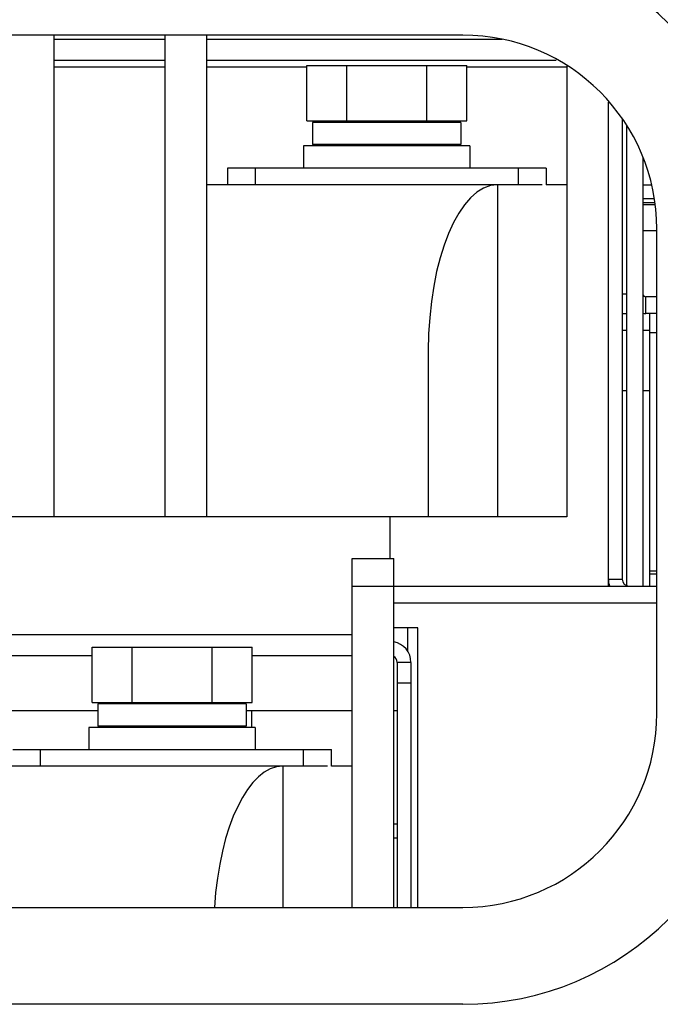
# Model space of a CAD drawing. Header units: millimetres. Extents: x 1117 to 38156, y -1945 to 7303.
# Tile 253 of 256: x 8896 to 8943, y 1128 to 1199. Entities that reach past the tile are written whole.
import ezdxf

# ---------------------------------------------------------------- set-up
doc = ezdxf.new("R2010")
doc.units = ezdxf.units.MM

msp = doc.modelspace()

# ---------------------------------------------------------------- linework, layer by layer
at = {"color": 7, "linetype": 'Continuous'}
for p, q in [((8928.433, 1197.816), (8763.433, 1197.816)), ((8898.933, 1163.016), (8898.933, 1197.816)), ((8906.933, 1163.016), (8906.933, 1197.816)), ((8909.933, 1163.016), (8909.933, 1197.816)), ((8898.933, 1197.516), (8906.933, 1197.516)), ((8909.933, 1197.516), (8931.267, 1197.516)), ((8898.933, 1196.016), (8906.933, 1196.016)), ((8898.933, 1195.516), (8906.933, 1195.516)), ((8909.933, 1196.016), (8935.164, 1196.016)), ((8909.933, 1195.516), (8917.16, 1195.516)), ((8917.16, 1195.616), (8928.707, 1195.616)), ((8917.16, 1191.616), (8917.16, 1195.616)), ((8920.046, 1191.616), (8920.046, 1195.616)), ((8925.82, 1191.616), (8925.82, 1195.616)), ((8928.707, 1191.616), (8928.707, 1195.616)), ((8928.707, 1195.516), (8935.933, 1195.516)), ((8935.933, 1195.606), (8935.933, 1163.016)), ((8938.933, 1158.016), (8938.933, 1192.984)), ((8917.16, 1191.616), (8928.707, 1191.616)), ((8928.283, 1191.516), (8917.583, 1191.516)), ((8917.583, 1191.516), (8917.583, 1189.916)), ((8919.933, 1191.516), (8919.933, 1191.616)), ((8925.933, 1191.516), (8925.933, 1191.616)), ((8928.283, 1191.516), (8928.283, 1189.916)), ((8939.933, 1191.766), (8939.933, 1158.516)), ((8940.233, 1191.296), (8940.233, 1158.064)), ((8928.933, 1189.816), (8916.933, 1189.816)), ((8916.933, 1189.816), (8916.933, 1188.216)), ((8928.283, 1189.916), (8917.583, 1189.916)), ((8919.933, 1189.816), (8919.933, 1189.916)), ((8925.933, 1189.816), (8925.933, 1189.916)), ((8928.933, 1189.816), (8928.933, 1188.216)), ((8941.433, 1188.958), (8941.433, 1158.016)), ((8934.433, 1188.216), (8911.433, 1188.216)), ((8911.433, 1188.216), (8911.433, 1187.016)), ((8913.433, 1188.216), (8913.433, 1187.016)), ((8932.433, 1188.216), (8932.433, 1187.016)), ((8934.433, 1188.216), (8934.433, 1187.016)), ((8911.701, 1187.016), (8909.933, 1187.016)), ((8934.165, 1187.016), (8911.701, 1187.016)), ((8930.933, 1187.016), (8930.933, 1163.016)), ((8935.933, 1187.016), (8934.433, 1187.016)), ((8941.433, 1187.008), (8942.025, 1187.008)), ((8941.433, 1186.016), (8942.216, 1186.016)), ((8942.246, 1185.716), (8941.433, 1185.716)), ((8941.433, 1185.58), (8942.259, 1185.58)), ((8941.433, 1183.716), (8942.433, 1183.716)), ((8942.433, 1148.816), (8942.433, 1183.816)), ((8940.233, 1179.116), (8939.933, 1179.116)), ((8942.433, 1178.916), (8941.633, 1178.916)), ((8941.633, 1177.716), (8941.633, 1178.916)), ((8939.933, 1177.716), (8940.233, 1177.716)), ((8942.433, 1177.716), (8941.633, 1177.716)), ((8941.933, 1158.016), (8941.933, 1177.716)), ((8939.933, 1176.516), (8940.233, 1176.516)), ((8941.433, 1176.516), (8941.933, 1176.516)), ((8942.433, 1176.316), (8941.933, 1176.316)), ((8925.933, 1175.016), (8925.933, 1163.016)), ((8940.233, 1172.116), (8939.933, 1172.116)), ((8941.933, 1172.116), (8941.433, 1172.116)), ((8935.933, 1163.016), (8789.933, 1163.016)), ((8923.183, 1160.016), (8923.183, 1163.016)), ((8920.433, 1160.016), (8923.433, 1160.016)), ((8920.433, 1134.816), (8920.433, 1160.016)), ((8923.433, 1134.816), (8923.433, 1160.016)), ((8938.933, 1158.516), (8939.933, 1158.516)), ((8941.933, 1159.116), (8942.433, 1159.116)), ((8941.933, 1158.916), (8942.433, 1158.916)), ((8920.433, 1158.016), (8923.433, 1158.016)), ((8923.433, 1158.016), (8942.433, 1158.016)), ((8923.433, 1156.816), (8942.433, 1156.816)), ((8925.183, 1155.016), (8923.433, 1155.016)), ((8924.433, 1155.016), (8924.433, 1153.327)), ((8925.183, 1134.816), (8925.183, 1155.016)), ((8894.433, 1154.516), (8920.433, 1154.516)), ((8901.66, 1153.616), (8913.207, 1153.616)), ((8901.66, 1149.616), (8901.66, 1153.616)), ((8904.546, 1149.616), (8904.546, 1153.616)), ((8910.32, 1149.616), (8910.32, 1153.616)), ((8913.207, 1149.616), (8913.207, 1153.616)), ((8894.433, 1153.016), (8901.66, 1153.016)), ((8913.207, 1153.016), (8920.433, 1153.016)), ((8924.683, 1152.516), (8923.683, 1152.516)), ((8923.683, 1152.516), (8923.683, 1134.816)), ((8924.683, 1152.516), (8924.683, 1134.816)), ((8924.683, 1151.016), (8923.683, 1151.016)), ((8901.66, 1149.616), (8913.207, 1149.616)), ((8912.783, 1149.516), (8902.083, 1149.516)), ((8902.083, 1149.516), (8902.083, 1147.916)), ((8904.433, 1149.516), (8904.433, 1149.616)), ((8910.433, 1149.516), (8910.433, 1149.616)), ((8912.783, 1149.516), (8912.783, 1147.916)), ((8902.083, 1149.016), (8894.433, 1149.016)), ((8920.433, 1149.016), (8912.783, 1149.016)), ((8913.183, 1147.816), (8913.183, 1149.016)), ((8923.683, 1149.016), (8923.433, 1149.016)), ((8913.433, 1147.816), (8901.433, 1147.816)), ((8901.433, 1147.816), (8901.433, 1146.216)), ((8912.783, 1147.916), (8902.083, 1147.916)), ((8904.433, 1147.816), (8904.433, 1147.916)), ((8910.433, 1147.816), (8910.433, 1147.916)), ((8913.433, 1147.816), (8913.433, 1146.216)), ((8895.933, 1146.216), (8918.933, 1146.216)), ((8897.933, 1145.016), (8897.933, 1146.216)), ((8916.933, 1145.016), (8916.933, 1146.216)), ((8918.933, 1145.016), (8918.933, 1146.216)), ((8918.665, 1145.016), (8894.433, 1145.016)), ((8915.433, 1145.016), (8915.433, 1134.816)), ((8920.433, 1145.016), (8918.933, 1145.016)), ((8923.683, 1140.816), (8923.433, 1140.816)), ((8923.683, 1139.816), (8923.433, 1139.816)), ((8763.433, 1134.816), (8928.433, 1134.816)), ((8928.433, 1127.816), (8763.433, 1127.816))]:
    msp.add_line(p, q, dxfattribs=at)
for centre, radius, start, end in [((8928.433, 1183.816), 21, 0, 90), ((8928.433, 1183.816), 14, 0, 90), ((8941.633, 1179.116), 0.2, 180, 270), ((8941.633, 1179.116), 1.4, 261.567, 270), ((8940.433, 1158.516), 1.5, 180, 199.55064), ((8940.433, 1158.516), 0.5, 180, 270), ((8923.183, 1152.516), 1.5, 0, 80.18552), ((8923.183, 1152.516), 0.5, 0, 59.64444), ((8928.433, 1148.816), 21, 270, 0), ((8928.433, 1148.816), 14, 270, 0)]:
    msp.add_arc(centre, radius, start, end, dxfattribs=at)
for centre, end_param in [((8930.933, 1175.016), 1.570796), ((8915.433, 1133.016), 1.420223)]:
    msp.add_ellipse(centre, major_axis=(0, 12), ratio=0.416667, start_param=0, end_param=end_param, dxfattribs=at)

doc.saveas('drawing.dxf')
